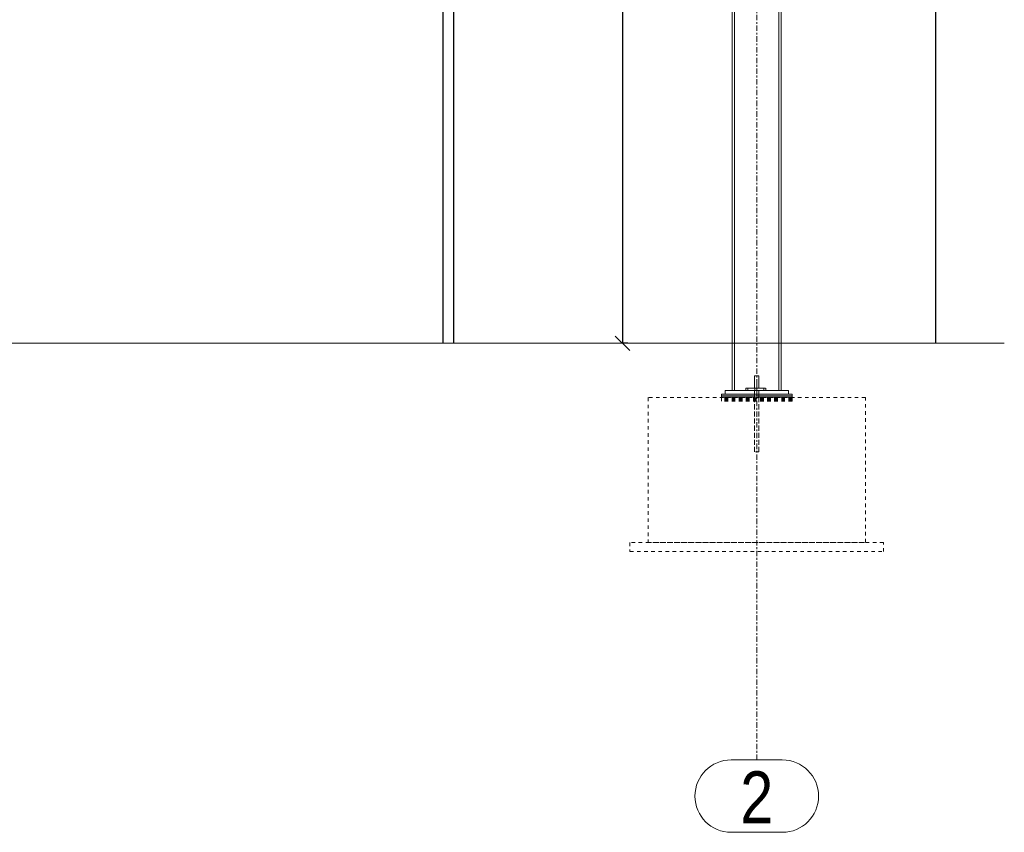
# Model space of a CAD drawing. Header units: millimetres. Extents: x 160938 to 520640, y 9197 to 248394.
# Tile 129 of 137: x 268922 to 274359, y 132288 to 136775. Entities that reach past the tile are written whole.
import ezdxf

# ---------------------------------------------------------------- set-up
doc = ezdxf.new("R2010")
doc.units = ezdxf.units.MM
doc.header["$LTSCALE"] = 10
doc.linetypes.add('DXK_LINE_DOT2', pattern=[3.9198, 1.9599, -1.9599])
doc.linetypes.add('DXK_LINE_DOT3', pattern=[5.9187, 2.979, -0.9799, 0.9799, -0.9799])
doc.layers.get('Defpoints').update_dxf_attribs({"color": 252})
doc.layers.add('Vzt_koty', color=4, linetype='Continuous')
doc.styles.add('Arial Narrow', font='ARIALN.TTF', dxfattribs={"height": 0.2})
doc.styles.add('Romans', font='romans.shx', dxfattribs={"width": 0.8})
doc.dimstyles.new('Standa 50', dxfattribs={"dimtxt": 100, "dimasz": 80, "dimexe": 0, "dimexo": 30, "dimgap": 30, "dimtad": 1, "dimdec": 0, "dimrnd": 1, "dimdsep": 46, "dimtxsty": 'Romans', "dimblk": 'OBLIQUE', "dimcen": 0, "dimclrd": 256, "dimclre": 256, "dimclrt": 256, "dimadec": 0, "dimazin": 0, "dimtfac": 1, "dimtdec": 0, "dimtofl": 0, "dimtmove": 0, "dimatfit": 3, "dimldrblk": 'OBLIQUE', "dimfxl": 1, "dimtvp": 1.1, "dimtolj": 1, "dimlwd": -1, "dimlwe": -1, "dimarcsym": 0})

# ---------------------------------------------------------------- blocks, each defined once
blk = doc.blocks.new('_OBLIQUE')
at = {"color": 0, "linetype": 'ByBlock'}
blk.add_line((-0.5, -0.5), (0.5, 0.5), dxfattribs=at)
blk = doc.blocks.new('*D3219')
at = {"layer": 'Defpoints', "color": 0}
for p in [(272250.6, 139188.4), (272250.6, 134988.4), (272250.6, 134988.4)]:
    blk.add_point(p, dxfattribs=at)
at = {"layer": 'Vzt_koty'}
for p, q in [((272280.6, 139188.4), (272250.6, 139188.4)), ((272250.6, 139188.4), (272250.6, 134988.4)), ((272280.6, 134988.4), (272250.6, 134988.4))]:
    blk.add_line(p, q, dxfattribs=at)
at = {"layer": 'Vzt_koty', "xscale": 80, "yscale": 80, "zscale": 80}
for p, rotation in [((272250.6, 139188.4), 89.9999999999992), ((272250.6, 134988.4), 269.9999999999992)]:
    blk.add_blockref('_OBLIQUE', p, dxfattribs=dict(at, rotation=rotation))
at = {"layer": 'Vzt_koty', "insert": (272170.6, 137088.4), "char_height": 100, "attachment_point": 5, "rotation": 90, "style": 'Romans'}
blk.add_mtext('\\A1;4200', dxfattribs=at)

msp = doc.modelspace()

# ---------------------------------------------------------------- linework, layer by layer
at = {"color": 252, "linetype": 'DXK_LINE_DOT3', "lineweight": 15}
msp.add_line((272992.2, 132688.4), (272992.2, 141133.4), dxfattribs=at)
at = {"color": 253}
msp.add_line((273981, 134988.4), (273981, 140599.8), dxfattribs=at)
at = {"color": 252, "linetype": 'Continuous', "lineweight": 15}
for p, q in [((272857.2, 134728.4), (272857.2, 139952)), ((272870.2, 134728.4), (272870.2, 139952.9)), ((273114.2, 139968.6), (273114.2, 134728.4)), ((273127.2, 139969.4), (273127.2, 134728.4)), ((273004.2, 134808.4), (272980.2, 134808.4)), ((272980.2, 134740.4), (272980.2, 134808.4)), ((273004.2, 134740.4), (273004.2, 134808.4)), ((272817.2, 134728.4), (272817.2, 134708.4)), ((272817.2, 134728.4), (273167.2, 134728.4)), ((272932.2, 134740.4), (273032.2, 134740.4)), ((272932.2, 134728.4), (272932.2, 134740.4)), ((272982.2, 134728.4), (272982.2, 134740.4)), ((273032.2, 134740.4), (273032.2, 134728.4)), ((273167.2, 134728.4), (273167.2, 134708.4)), ((272817.2, 134708.4), (272797.2, 134708.4)), ((272797.2, 134698.4), (272797.2, 134708.4)), ((272980.2, 134698.4), (272797.2, 134698.4)), ((272980.2, 134698.4), (272797.2, 134698.4)), ((272797.2, 134690.4), (272797.2, 134698.4)), ((272980.2, 134690.4), (272797.2, 134690.4)), ((272797.2, 134688.4), (272797.2, 134690.4)), ((272980.2, 134690.4), (272797.2, 134690.4)), ((272817.2, 134708.4), (273167.2, 134708.4)), ((272980.2, 134688.4), (272980.2, 134708.4)), ((273004.2, 134688.4), (273004.2, 134708.4)), ((273187.2, 134698.4), (273004.2, 134698.4)), ((273187.2, 134698.4), (273004.2, 134698.4)), ((273187.2, 134690.4), (273004.2, 134690.4)), ((273187.2, 134690.4), (273004.2, 134690.4)), ((273187.2, 134708.4), (273167.2, 134708.4)), ((273187.2, 134698.4), (273187.2, 134708.4)), ((273187.2, 134690.4), (273187.2, 134698.4)), ((273187.2, 134688.4), (273187.2, 134690.4)), ((272851, 132688.4), (273133.4, 132688.4)), ((272851, 132288.4), (273133.4, 132288.4))]:
    msp.add_line(p, q, dxfattribs=at)
at = {"color": 252}
for p, q in [((271259.2, 139530.3), (271259.2, 134988.4)), ((271319.2, 134988.4), (271319.2, 139534.2))]:
    msp.add_line(p, q, dxfattribs=at)
at = {"color": 252, "lineweight": 15}
msp.add_line((263007, 134988.4), (274359.1, 134988.4), dxfattribs=at)
at = {"color": 252, "linetype": 'DXK_LINE_DOT2', "lineweight": 15}
for p, q in [((273004.2, 134808.4), (272980.2, 134808.4)), ((272980.2, 134808.4), (272980.2, 134388.4)), ((273004.2, 134808.4), (273004.2, 134388.4)), ((273127.2, 134728.4), (272857.2, 134728.4)), ((273032.2, 134728.4), (272932.2, 134728.4)), ((272942.2, 134740.4), (273042.2, 134740.4)), ((272942.2, 134728.4), (272942.2, 134740.4)), ((273042.2, 134728.4), (272942.2, 134728.4)), ((272980.2, 134708.4), (272980.2, 134740.4)), ((272992.2, 134704.4), (272992.2, 134764.4)), ((272992.2, 134704.4), (272992.2, 134764.4)), ((272992.2, 134728.4), (272992.2, 134740.4)), ((272992.2, 134708.4), (272992.2, 134728.4)), ((272992.2, 134708.4), (272992.2, 134728.4)), ((273004.2, 134708.4), (273004.2, 134740.4)), ((273042.2, 134740.4), (273042.2, 134728.4)), ((272392.2, 134688.4), (272392.2, 133888.4)), ((273592.2, 134688.4), (272392.2, 134688.4)), ((272797.2, 134685.4), (272797.2, 134688.4)), ((273187.2, 134685.4), (272797.2, 134685.4)), ((273187.2, 134685.4), (272797.2, 134685.4)), ((272797.2, 134680.4), (272797.2, 134685.4)), ((273187.2, 134680.4), (272797.2, 134680.4)), ((273187.2, 134680.4), (272797.2, 134680.4)), ((272797.2, 134677.4), (272797.2, 134680.4)), ((273187.2, 134677.4), (272797.2, 134677.4)), ((273187.2, 134677.4), (272797.2, 134677.4)), ((272797.2, 134674.4), (272797.2, 134677.4)), ((273187.2, 134674.4), (272797.2, 134674.4)), ((273187.2, 134674.4), (272797.2, 134674.4)), ((272797.2, 134672.4), (272797.2, 134674.4)), ((273187.2, 134672.4), (272797.2, 134672.4)), ((273187.2, 134672.4), (272797.2, 134672.4)), ((272797.2, 134670.4), (272797.2, 134672.4)), ((273187.2, 134670.4), (272797.2, 134670.4)), ((273187.2, 134670.4), (272797.2, 134670.4)), ((272797.2, 134669.4), (272797.2, 134670.4)), ((273167.2, 134708.4), (272817.2, 134708.4)), ((273004.2, 134698.4), (272980.2, 134698.4)), ((273004.2, 134698.4), (272980.2, 134698.4)), ((273004.2, 134690.4), (272980.2, 134690.4)), ((273004.2, 134690.4), (272980.2, 134690.4)), ((272980.2, 134388.4), (272980.2, 134688.4)), ((273004.2, 134388.4), (273004.2, 134688.4)), ((273187.2, 134685.4), (273187.2, 134688.4)), ((273187.2, 134680.4), (273187.2, 134685.4)), ((273187.2, 134677.4), (273187.2, 134680.4)), ((273187.2, 134674.4), (273187.2, 134677.4)), ((273187.2, 134672.4), (273187.2, 134674.4)), ((273187.2, 134670.4), (273187.2, 134672.4)), ((273187.2, 134669.4), (273187.2, 134670.4)), ((273592.2, 133888.4), (273592.2, 134688.4)), ((273187.2, 134669.4), (272797.2, 134669.4)), ((273187.2, 134669.4), (272797.2, 134669.4)), ((272797.2, 134668.4), (272797.2, 134669.4)), ((273187.2, 134668.4), (272797.2, 134668.4)), ((273187.2, 134668.4), (273187.2, 134669.4)), ((273004.2, 134388.4), (272980.2, 134388.4)), ((273004.2, 134388.4), (272980.2, 134388.4)), ((272292.2, 133888.4), (272292.2, 133838.4)), ((273692.2, 133888.4), (272292.2, 133888.4)), ((272392.2, 133888.4), (273592.2, 133888.4)), ((273692.2, 133838.4), (273692.2, 133888.4)), ((272292.2, 133838.4), (273692.2, 133838.4))]:
    msp.add_line(p, q, dxfattribs=at)
at = {"color": 252, "linetype": 'Continuous', "lineweight": 15}
for centre, start, end in [((272851, 132488.4), 90, 270), ((273133.4, 132488.4), 270, 90)]:
    msp.add_arc(centre, 200, start, end, dxfattribs=at)

# ---------------------------------------------------------------- texts
at = {"color": 252, "linetype": 'Continuous', "lineweight": 15, "style": 'Arial Narrow'}
msp.add_text('2', height=286.3, dxfattribs=at).set_placement((272901, 132338.4))

# ---------------------------------------------------------------- dimensions: what is measured, and where the dimension line sits
at = {"layer": 'Vzt_koty', "color": 253}
dim = msp.add_linear_dim(base=(272250.6, 134988.4), p1=(272250.6, 139188.4), p2=(272250.6, 134988.4), angle=270, dimstyle='Standa 50', dxfattribs=at)
dim.commit()
dim.dimension.update_dxf_attribs({"geometry": '*D3219', "text_midpoint": (272170.6, 137088.4)})

doc.saveas('drawing.dxf')
